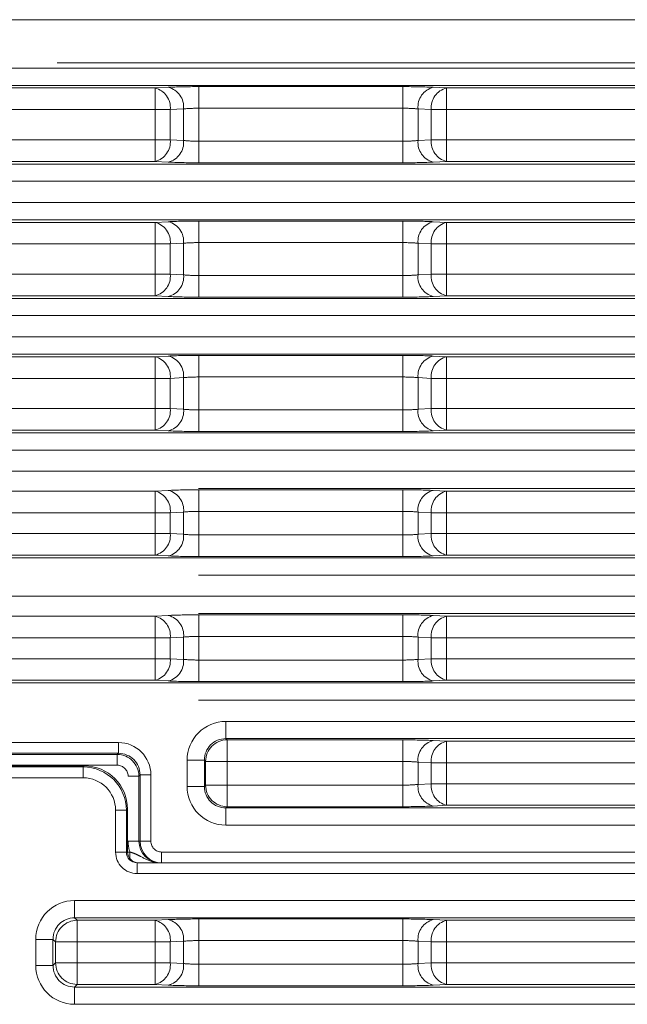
# Model space of a CAD drawing. Header units: millimetres. Extents: x 2 to 601, y 5 to 415.
# Tile 63 of 144: x 87.8 to 90.61, y 307.92 to 312.47. Entities that reach past the tile are written whole.
import ezdxf

# ---------------------------------------------------------------- set-up
doc = ezdxf.new("R2010")
doc.units = ezdxf.units.MM
doc.linetypes.add('PHANTOM', pattern=[12.7, 6.35, -1.27, 1.27, -1.27, 1.27, -1.27])

msp = doc.modelspace()

# ---------------------------------------------------------------- linework, layer by layer
at = {"color": 7, "linetype": 'Continuous', "lineweight": 15}
for p, q in [((86.873, 312.4744), (94.323, 312.4744)), ((88.0965, 309.0227), (87.4996, 309.0227)), ((88.2967, 308.6243), (88.2965, 308.823)), ((88.2965, 308.823), (88.2965, 308.8229)), ((88.3415, 308.5744), (92.7415, 308.5744)), ((92.8546, 308.5744), (88.4546, 308.5744))]:
    msp.add_line(p, q, dxfattribs=at)
at = {"color": 7, "linetype": 'PHANTOM', "lineweight": 0}
for p, q in [((86.2719, 312.2503), (92.546, 312.2503)), ((94.3209, 312.2744), (86.8752, 312.2744)), ((92.546, 312.1704), (86.2719, 312.1704)), ((86.2839, 312.1584), (88.4238, 312.1584)), ((88.4238, 312.1584), (88.4852, 312.1616)), ((88.4238, 312.0585), (88.4238, 312.1584)), ((88.6266, 312.1647), (89.5695, 312.1647)), ((88.6266, 312.0648), (88.6266, 312.1647)), ((89.5695, 312.0648), (89.5695, 312.1647)), ((89.7109, 312.1616), (89.7723, 312.1584)), ((89.7723, 312.1584), (91.4238, 312.1584)), ((89.7723, 312.0585), (89.7723, 312.1584)), ((88.4238, 312.0585), (86.2839, 312.0585)), ((88.4945, 312.0585), (88.4238, 312.0585)), ((88.4238, 311.9187), (88.4238, 312.0585)), ((88.5559, 312.0617), (88.4945, 312.0585)), ((88.4945, 312.0585), (88.4945, 311.9187)), ((88.5559, 311.9155), (88.5559, 312.0617)), ((89.5695, 312.0648), (88.6266, 312.0648)), ((88.6266, 312.0648), (88.6266, 311.9124)), ((89.5695, 311.9124), (89.5695, 312.0648)), ((89.7016, 312.0585), (89.6402, 312.0617)), ((89.6402, 312.0617), (89.6402, 311.9155)), ((89.7723, 312.0585), (89.7016, 312.0585)), ((89.7016, 311.9187), (89.7016, 312.0585)), ((91.4238, 312.0585), (89.7723, 312.0585)), ((89.7723, 312.0585), (89.7723, 311.9187)), ((86.2839, 311.9187), (88.4238, 311.9187)), ((88.4238, 311.8188), (88.4238, 311.9187)), ((88.4238, 311.9187), (88.4945, 311.9187)), ((88.4945, 311.9187), (88.5559, 311.9155)), ((88.6266, 311.8125), (88.6266, 311.9124)), ((88.6266, 311.9124), (89.5695, 311.9124)), ((89.5695, 311.8125), (89.5695, 311.9124)), ((89.6402, 311.9155), (89.7016, 311.9187)), ((89.7016, 311.9187), (89.7723, 311.9187)), ((89.7723, 311.8188), (89.7723, 311.9187)), ((89.7723, 311.9187), (91.4238, 311.9187)), ((86.2719, 311.8068), (92.8996, 311.8068)), ((88.4238, 311.8188), (86.2839, 311.8188)), ((88.4852, 311.8156), (88.4238, 311.8188)), ((89.5695, 311.8125), (88.6266, 311.8125)), ((89.7723, 311.8188), (89.7109, 311.8156)), ((91.4238, 311.8188), (89.7723, 311.8188)), ((92.8996, 311.7269), (86.2719, 311.7269)), ((86.2719, 311.6287), (92.8996, 311.6287)), ((92.8996, 311.5489), (86.2719, 311.5489)), ((86.2839, 311.5368), (88.4238, 311.5368)), ((88.4238, 311.5368), (88.4852, 311.54)), ((88.4238, 311.437), (88.4238, 311.5368)), ((88.6266, 311.5431), (89.5695, 311.5431)), ((88.6266, 311.4432), (88.6266, 311.5431)), ((89.5695, 311.4432), (89.5695, 311.5431)), ((89.7109, 311.54), (89.7723, 311.5368)), ((89.7723, 311.5368), (91.4238, 311.5368)), ((89.7723, 311.437), (89.7723, 311.5368)), ((88.4238, 311.437), (86.2839, 311.437)), ((88.4945, 311.437), (88.4238, 311.437)), ((88.4238, 311.2972), (88.4238, 311.437)), ((88.5559, 311.4402), (88.4945, 311.437)), ((88.4945, 311.437), (88.4945, 311.2972)), ((88.5559, 311.2939), (88.5559, 311.4402)), ((89.5695, 311.4432), (88.6266, 311.4432)), ((88.6266, 311.4432), (88.6266, 311.2909)), ((89.5695, 311.2909), (89.5695, 311.4432)), ((89.7016, 311.437), (89.6402, 311.4402)), ((89.6402, 311.4402), (89.6402, 311.2939)), ((89.7723, 311.437), (89.7016, 311.437)), ((89.7016, 311.2972), (89.7016, 311.437)), ((91.4238, 311.437), (89.7723, 311.437)), ((89.7723, 311.437), (89.7723, 311.2972)), ((86.2839, 311.2972), (88.4238, 311.2972)), ((88.4238, 311.1973), (88.4238, 311.2972)), ((88.4238, 311.2972), (88.4945, 311.2972)), ((88.4945, 311.2972), (88.5559, 311.2939)), ((89.6402, 311.2939), (89.7016, 311.2972)), ((89.7016, 311.2972), (89.7723, 311.2972)), ((89.7723, 311.1973), (89.7723, 311.2972)), ((89.7723, 311.2972), (91.4238, 311.2972)), ((88.6266, 311.191), (88.6266, 311.2909)), ((88.6266, 311.2909), (89.5695, 311.2909)), ((89.5695, 311.191), (89.5695, 311.2909)), ((86.2719, 311.1853), (92.8996, 311.1853)), ((88.4238, 311.1973), (86.2839, 311.1973)), ((88.4852, 311.1941), (88.4238, 311.1973)), ((89.5695, 311.191), (88.6266, 311.191)), ((89.7723, 311.1973), (89.7109, 311.1941)), ((91.4238, 311.1973), (89.7723, 311.1973)), ((92.8996, 311.1054), (86.2719, 311.1054)), ((86.2719, 311.0072), (92.8996, 311.0072)), ((92.8996, 310.9273), (86.2719, 310.9273)), ((86.2839, 310.9153), (88.4238, 310.9153)), ((88.4238, 310.9153), (88.4852, 310.9185)), ((88.4238, 310.8154), (88.4238, 310.9153)), ((88.6266, 310.9216), (89.5695, 310.9216)), ((88.6266, 310.8217), (88.6266, 310.9216)), ((89.5695, 310.8217), (89.5695, 310.9216)), ((89.7109, 310.9185), (89.7723, 310.9153)), ((89.7723, 310.9153), (91.4238, 310.9153)), ((89.7723, 310.8154), (89.7723, 310.9153)), ((88.4238, 310.8154), (86.2839, 310.8154)), ((88.4945, 310.8154), (88.4238, 310.8154)), ((88.4238, 310.6756), (88.4238, 310.8154)), ((88.5559, 310.8187), (88.4945, 310.8154)), ((88.4945, 310.8154), (88.4945, 310.6756)), ((88.5559, 310.6724), (88.5559, 310.8187)), ((89.5695, 310.8217), (88.6266, 310.8217)), ((88.6266, 310.8217), (88.6266, 310.6693)), ((89.5695, 310.6693), (89.5695, 310.8217)), ((89.7016, 310.8154), (89.6402, 310.8187)), ((89.6402, 310.8187), (89.6402, 310.6724)), ((89.7723, 310.8154), (89.7016, 310.8154)), ((89.7016, 310.6756), (89.7016, 310.8154)), ((91.4238, 310.8154), (89.7723, 310.8154)), ((89.7723, 310.8154), (89.7723, 310.6756)), ((86.2839, 310.6756), (88.4238, 310.6756)), ((88.4238, 310.5758), (88.4238, 310.6756)), ((88.4238, 310.6756), (88.4945, 310.6756)), ((88.4945, 310.6756), (88.5559, 310.6724)), ((88.6266, 310.5695), (88.6266, 310.6693)), ((88.6266, 310.6693), (89.5695, 310.6693)), ((89.5695, 310.5695), (89.5695, 310.6693)), ((89.6402, 310.6724), (89.7016, 310.6756)), ((89.7016, 310.6756), (89.7723, 310.6756)), ((89.7723, 310.5758), (89.7723, 310.6756)), ((89.7723, 310.6756), (91.4238, 310.6756)), ((88.4238, 310.5758), (86.2839, 310.5758)), ((88.4852, 310.5725), (88.4238, 310.5758)), ((89.5695, 310.5695), (88.6266, 310.5695)), ((89.7723, 310.5758), (89.7109, 310.5725)), ((91.4238, 310.5758), (89.7723, 310.5758)), ((86.2719, 310.5637), (92.8996, 310.5637)), ((92.8996, 310.4839), (86.2719, 310.4839)), ((86.2719, 310.3857), (94.9742, 310.3857)), ((94.9742, 310.3058), (86.2719, 310.3058)), ((86.2839, 310.2938), (88.4238, 310.2938)), ((88.4238, 310.2938), (88.4852, 310.297)), ((88.4238, 310.1939), (88.4238, 310.2938)), ((88.6266, 310.3001), (89.5695, 310.3001)), ((88.6266, 310.2002), (88.6266, 310.3001)), ((89.5695, 310.2002), (89.5695, 310.3001)), ((89.7109, 310.297), (89.7723, 310.2938)), ((89.7723, 310.2938), (91.4238, 310.2938)), ((89.7723, 310.1939), (89.7723, 310.2938)), ((89.5695, 310.2002), (88.6266, 310.2002)), ((88.6266, 310.2002), (88.6266, 310.0909)), ((89.5695, 310.0909), (89.5695, 310.2002)), ((88.4238, 310.1939), (86.2839, 310.1939)), ((88.4945, 310.1939), (88.4238, 310.1939)), ((88.4238, 310.0972), (88.4238, 310.1939)), ((88.5559, 310.1971), (88.4945, 310.1939)), ((88.4945, 310.1939), (88.4945, 310.0972)), ((88.5559, 310.0939), (88.5559, 310.1971)), ((89.7016, 310.1939), (89.6402, 310.1971)), ((89.6402, 310.1971), (89.6402, 310.0939)), ((89.7723, 310.1939), (89.7016, 310.1939)), ((89.7016, 310.0972), (89.7016, 310.1939)), ((91.4238, 310.1939), (89.7723, 310.1939)), ((89.7723, 310.1939), (89.7723, 310.0972)), ((86.2839, 310.0972), (88.4238, 310.0972)), ((88.4238, 309.9973), (88.4238, 310.0972)), ((88.4238, 310.0972), (88.4945, 310.0972)), ((88.4945, 310.0972), (88.5559, 310.0939)), ((88.6266, 309.991), (88.6266, 310.0909)), ((88.6266, 310.0909), (89.5695, 310.0909)), ((89.5695, 309.991), (89.5695, 310.0909)), ((89.6402, 310.0939), (89.7016, 310.0972)), ((89.7016, 310.0972), (89.7723, 310.0972)), ((89.7723, 309.9973), (89.7723, 310.0972)), ((89.7723, 310.0972), (91.4238, 310.0972)), ((86.2719, 309.9853), (94.9742, 309.9853)), ((88.4238, 309.9973), (86.2839, 309.9973)), ((88.4852, 309.9941), (88.4238, 309.9973)), ((89.5695, 309.991), (88.6266, 309.991)), ((89.7723, 309.9973), (89.7109, 309.9941)), ((91.4238, 309.9973), (89.7723, 309.9973)), ((94.9742, 309.9054), (86.2719, 309.9054)), ((86.2719, 309.8072), (94.9742, 309.8072)), ((94.9742, 309.7273), (86.2719, 309.7273)), ((86.2839, 309.7153), (88.4238, 309.7153)), ((88.4238, 309.7153), (88.4852, 309.7185)), ((88.4238, 309.7153), (88.4238, 309.6154)), ((88.6266, 309.7216), (89.5695, 309.7216)), ((88.6266, 309.7216), (88.6266, 309.6217)), ((89.5695, 309.7216), (89.5695, 309.6217)), ((89.7109, 309.7185), (89.7723, 309.7153)), ((89.7723, 309.7153), (91.4238, 309.7153)), ((89.7723, 309.6154), (89.7723, 309.7153)), ((88.4238, 309.6154), (86.2839, 309.6154)), ((88.4945, 309.6154), (88.4238, 309.6154)), ((88.4238, 309.5187), (88.4238, 309.6154)), ((88.5559, 309.6187), (88.4945, 309.6154)), ((88.4945, 309.6154), (88.4945, 309.5187)), ((88.5559, 309.5155), (88.5559, 309.6187)), ((89.5695, 309.6217), (88.6266, 309.6217)), ((88.6266, 309.6217), (88.6266, 309.5124)), ((89.5695, 309.5124), (89.5695, 309.6217)), ((89.7016, 309.6154), (89.6402, 309.6187)), ((89.6402, 309.6187), (89.6402, 309.5155)), ((89.7723, 309.6154), (89.7016, 309.6154)), ((89.7016, 309.5187), (89.7016, 309.6154)), ((91.4238, 309.6154), (89.7723, 309.6154)), ((89.7723, 309.6154), (89.7723, 309.5187)), ((86.2839, 309.5187), (88.4238, 309.5187)), ((88.4238, 309.4188), (88.4238, 309.5187)), ((88.4238, 309.5187), (88.4945, 309.5187)), ((88.4945, 309.5187), (88.5559, 309.5155)), ((89.6402, 309.5155), (89.7016, 309.5187)), ((89.7016, 309.5187), (89.7723, 309.5187)), ((89.7723, 309.4188), (89.7723, 309.5187)), ((89.7723, 309.5187), (91.4238, 309.5187)), ((88.6266, 309.4125), (88.6266, 309.5124)), ((88.6266, 309.5124), (89.5695, 309.5124)), ((89.5695, 309.4125), (89.5695, 309.5124)), ((86.2719, 309.4068), (94.9742, 309.4068)), ((88.4238, 309.4188), (86.2839, 309.4188)), ((88.4852, 309.4156), (88.4238, 309.4188)), ((89.5695, 309.4125), (88.6266, 309.4125)), ((89.7723, 309.4188), (89.7109, 309.4156)), ((91.4238, 309.4188), (89.7723, 309.4188)), ((94.9742, 309.3269), (86.2719, 309.3269)), ((88.7519, 309.2287), (93.1442, 309.2287)), ((88.7519, 309.2287), (88.7519, 309.1488)), ((87.3414, 309.1309), (88.2547, 309.1309)), ((88.2547, 309.1309), (88.2547, 309.0809)), ((93.1442, 309.1488), (88.7519, 309.1488)), ((88.7519, 309.1488), (88.7576, 309.1431)), ((88.7576, 309.1431), (89.5695, 309.1431)), ((88.7576, 309.1431), (88.7576, 309.0433)), ((89.5695, 309.1431), (89.5695, 309.0433)), ((89.7109, 309.1401), (89.7723, 309.1368)), ((89.7723, 309.1368), (91.4238, 309.1368)), ((89.7723, 309.037), (89.7723, 309.1368)), ((88.2547, 309.0809), (87.3414, 309.0809)), ((87.3467, 309.0756), (88.2493, 309.0756)), ((88.2493, 309.0756), (88.2547, 309.0809)), ((88.2493, 309.0756), (88.2493, 309.0257)), ((88.2493, 309.0257), (87.3467, 309.0257)), ((88.0965, 309.0227), (87.4996, 309.0227)), ((87.5046, 309.0178), (88.0915, 309.0178)), ((88.0915, 309.0178), (88.0965, 309.0227)), ((88.0915, 309.0178), (88.0915, 308.9678)), ((88.5721, 308.9282), (88.5721, 309.049)), ((88.5721, 309.049), (88.652, 309.049)), ((88.652, 309.049), (88.652, 308.9282)), ((88.6577, 309.0433), (88.652, 309.049)), ((88.6577, 308.9339), (88.6577, 309.0433)), ((88.6577, 309.0433), (88.7576, 309.0433)), ((89.5695, 309.0433), (88.7576, 309.0433)), ((88.7576, 309.0433), (88.7576, 308.9339)), ((89.5695, 308.9339), (89.5695, 309.0433)), ((89.7016, 309.037), (89.6402, 309.0402)), ((89.6402, 309.0402), (89.6402, 308.937)), ((89.7723, 309.037), (89.7016, 309.037)), ((89.7016, 308.9402), (89.7016, 309.037)), ((91.4238, 309.037), (89.7723, 309.037)), ((89.7723, 309.037), (89.7723, 308.9402)), ((88.3493, 308.9757), (88.2993, 308.9757)), ((88.3546, 308.981), (88.3493, 308.9757)), ((88.3493, 308.9757), (88.3493, 308.6743)), ((88.4046, 308.981), (88.3546, 308.981)), ((88.3546, 308.6743), (88.3546, 308.981)), ((88.4046, 308.981), (88.4046, 308.6743)), ((88.0915, 308.9678), (87.5046, 308.9678)), ((88.5721, 308.9282), (88.652, 308.9282)), ((88.652, 308.9282), (88.6577, 308.9339)), ((88.6577, 308.9339), (88.7576, 308.9339)), ((88.7576, 308.8341), (88.7576, 308.9339)), ((88.7576, 308.9339), (89.5695, 308.9339)), ((89.5695, 308.8341), (89.5695, 308.9339)), ((89.6402, 308.937), (89.7016, 308.9402)), ((89.7016, 308.9402), (89.7723, 308.9402)), ((89.7723, 308.8404), (89.7723, 308.9402)), ((89.7723, 308.9402), (91.4238, 308.9402)), ((88.7576, 308.8341), (88.7519, 308.8283)), ((89.5695, 308.8341), (88.7576, 308.8341)), ((89.7723, 308.8404), (89.7109, 308.8371)), ((91.4238, 308.8404), (89.7723, 308.8404)), ((88.2415, 308.6244), (88.2415, 308.8179)), ((88.2915, 308.8179), (88.2415, 308.8179)), ((88.2965, 308.8229), (88.2915, 308.8179)), ((88.2915, 308.8179), (88.2915, 308.6244)), ((88.2967, 308.6244), (88.2965, 308.8229)), ((88.7519, 308.8283), (88.7519, 308.7484)), ((88.7519, 308.8283), (93.1442, 308.8283)), ((93.1442, 308.7484), (88.7519, 308.7484)), ((88.3493, 308.6743), (88.2993, 308.6743)), ((88.3493, 308.6743), (88.3546, 308.6743)), ((88.4046, 308.6743), (88.3546, 308.6743)), ((88.2915, 308.6244), (88.2415, 308.6244)), ((88.2915, 308.6244), (88.2967, 308.6244)), ((88.2967, 308.6244), (88.3079, 308.6244)), ((88.3079, 308.6244), (88.3079, 308.5928)), ((88.4546, 308.6244), (92.8546, 308.6244)), ((88.4546, 308.6244), (88.4546, 308.5744)), ((88.3415, 308.5744), (88.3415, 308.5244)), ((92.7415, 308.5244), (88.3415, 308.5244)), ((88.0519, 308.4003), (92.4442, 308.4003)), ((88.0519, 308.3204), (88.0519, 308.4003)), ((92.4442, 308.3204), (88.0519, 308.3204)), ((88.0519, 308.3204), (88.0639, 308.3084)), ((88.0639, 308.3084), (88.4238, 308.3084)), ((88.0639, 308.2085), (88.0639, 308.3084)), ((88.4238, 308.3084), (88.4852, 308.3116)), ((88.4238, 308.2085), (88.4238, 308.3084)), ((88.6266, 308.3146), (89.5695, 308.3146)), ((88.6266, 308.3146), (88.6266, 308.2148)), ((89.5695, 308.3146), (89.5695, 308.2148)), ((89.7109, 308.3116), (89.7723, 308.3084)), ((89.7723, 308.3084), (91.4238, 308.3084)), ((89.7723, 308.3084), (89.7723, 308.2085)), ((87.8721, 308.0997), (87.8721, 308.2205)), ((87.952, 308.2205), (87.8721, 308.2205)), ((87.952, 308.2205), (87.952, 308.0997)), ((87.964, 308.2085), (87.952, 308.2205)), ((87.964, 308.1118), (87.964, 308.2085)), ((88.0639, 308.2085), (87.964, 308.2085)), ((88.4238, 308.2085), (88.0639, 308.2085)), ((88.0639, 308.2085), (88.0639, 308.1118)), ((88.4945, 308.2085), (88.4238, 308.2085)), ((88.4238, 308.1118), (88.4238, 308.2085)), ((88.5559, 308.2117), (88.4945, 308.2085)), ((88.4945, 308.2085), (88.4945, 308.1118)), ((88.5559, 308.1085), (88.5559, 308.2117)), ((89.5695, 308.2148), (88.6266, 308.2148)), ((88.6266, 308.2148), (88.6266, 308.1055)), ((89.5695, 308.1055), (89.5695, 308.2148)), ((89.7016, 308.2085), (89.6402, 308.2117)), ((89.6402, 308.2117), (89.6402, 308.1085)), ((89.7723, 308.2085), (89.7016, 308.2085)), ((89.7016, 308.1118), (89.7016, 308.2085)), ((91.4238, 308.2085), (89.7723, 308.2085)), ((89.7723, 308.2085), (89.7723, 308.1118)), ((87.952, 308.0997), (87.964, 308.1118)), ((88.0639, 308.1118), (87.964, 308.1118)), ((88.0639, 308.1118), (88.0639, 308.0119)), ((88.0639, 308.1118), (88.4238, 308.1118)), ((88.4238, 308.1118), (88.4238, 308.0119)), ((88.4238, 308.1118), (88.4945, 308.1118)), ((88.4945, 308.1118), (88.5559, 308.1085)), ((88.6266, 308.1055), (88.6266, 308.0056)), ((88.6266, 308.1055), (89.5695, 308.1055)), ((89.5695, 308.1055), (89.5695, 308.0056)), ((89.6402, 308.1085), (89.7016, 308.1118)), ((89.7016, 308.1118), (89.7723, 308.1118)), ((89.7723, 308.1118), (89.7723, 308.0119)), ((89.7723, 308.1118), (91.4238, 308.1118)), ((87.952, 308.0997), (87.8721, 308.0997)), ((88.0639, 308.0119), (88.0519, 307.9999)), ((88.0519, 307.92), (88.0519, 307.9999)), ((88.0519, 307.9999), (92.4442, 307.9999)), ((88.4238, 308.0119), (88.0639, 308.0119)), ((88.4852, 308.0087), (88.4238, 308.0119)), ((89.5695, 308.0056), (88.6266, 308.0056)), ((89.7723, 308.0119), (89.7109, 308.0087)), ((91.4238, 308.0119), (89.7723, 308.0119)), ((92.4442, 307.92), (88.0519, 307.92))]:
    msp.add_line(p, q, dxfattribs=at)
for centre, radius, start, end in [((88.4015, 312.0676), 0.0934, 354.3971, 76.2001), ((88.4629, 312.0708), 0.0934, 354.3969, 76.2003), ((89.7332, 312.0708), 0.0934, 103.7998, 185.603), ((89.7946, 312.0676), 0.0934, 103.7998, 185.6031), ((88.4015, 311.9096), 0.0934, 283.7993, 5.5907), ((88.4629, 311.9064), 0.0934, 283.7991, 5.5909), ((89.7332, 311.9064), 0.0934, 174.4092, 256.2008), ((89.7946, 311.9096), 0.0934, 174.4092, 256.2008), ((88.4015, 311.4461), 0.0934, 354.4093, 76.2007), ((88.4629, 311.4493), 0.0934, 354.4091, 76.2009), ((89.7332, 311.4493), 0.0934, 103.7992, 185.5908), ((89.7946, 311.4461), 0.0934, 103.7992, 185.5908), ((88.4015, 311.2881), 0.0935, 283.8066, 5.5962), ((88.4629, 311.2848), 0.0935, 283.8064, 5.5964), ((89.7332, 311.2848), 0.0935, 174.4037, 256.1935), ((89.7946, 311.2881), 0.0935, 174.4036, 256.1935), ((88.4015, 310.8245), 0.0934, 354.4093, 76.2007), ((88.4629, 310.8278), 0.0934, 354.4091, 76.2009), ((89.7332, 310.8278), 0.0934, 103.7992, 185.5908), ((89.7946, 310.8245), 0.0934, 103.7992, 185.5908), ((88.4014, 310.6665), 0.0935, 283.8211, 5.5818), ((88.4629, 310.6633), 0.0935, 283.8064, 5.5964), ((89.7332, 310.6633), 0.0935, 174.4037, 256.1935), ((89.7946, 310.6665), 0.0935, 174.4181, 256.179), ((88.4014, 310.203), 0.0935, 354.4182, 76.1789), ((88.4629, 310.2062), 0.0935, 354.418, 76.1791), ((89.7332, 310.2062), 0.0935, 103.821, 185.5819), ((89.7946, 310.203), 0.0935, 103.821, 185.5819), ((88.4014, 310.0881), 0.0935, 283.8297, 5.5732), ((88.4628, 310.0849), 0.0935, 283.8295, 5.5734), ((89.7332, 310.0849), 0.0935, 174.4267, 256.1704), ((89.7947, 310.0881), 0.0935, 174.4267, 256.1704), ((88.4015, 309.6245), 0.0935, 354.4038, 76.1934), ((88.4629, 309.6278), 0.0935, 354.4036, 76.1936), ((89.7332, 309.6278), 0.0935, 103.8065, 185.5963), ((89.7946, 309.6245), 0.0935, 103.8065, 185.5964), ((88.4015, 309.5096), 0.0934, 283.7993, 5.5907), ((89.7946, 309.5096), 0.0934, 174.4092, 256.2008), ((88.4629, 309.5064), 0.0934, 283.7991, 5.5909), ((89.7332, 309.5064), 0.0934, 174.4092, 256.2008), ((88.7579, 309.0429), 0.1002, 90.187, 179.8191), ((89.7332, 309.0493), 0.0935, 103.8065, 185.5963), ((89.7946, 309.0461), 0.0935, 103.8065, 185.5964), ((88.2493, 308.9756), 0.1, 0.0196, 89.9804), ((88.7579, 308.9342), 0.1002, 180.1889, 269.8187), ((89.7332, 308.9279), 0.0934, 174.4092, 256.2008), ((89.7946, 308.9311), 0.0934, 174.4092, 256.2008), ((88.0642, 308.2082), 0.1002, 90.1814, 179.811), ((88.4015, 308.2176), 0.0934, 354.4093, 76.2007), ((88.4629, 308.2208), 0.0934, 354.4091, 76.2009), ((89.7332, 308.2208), 0.0934, 103.7992, 185.5908), ((89.7946, 308.2176), 0.0934, 103.7992, 185.5908), ((88.0642, 308.1121), 0.1002, 180.1753, 269.8186), ((88.4015, 308.1026), 0.0935, 283.8066, 5.5962), ((88.4629, 308.0994), 0.0934, 283.7997, 5.6031), ((89.7332, 308.0994), 0.0934, 174.397, 256.2002), ((89.7946, 308.1026), 0.0935, 174.4036, 256.1935)]:
    msp.add_arc(centre, radius, start, end, dxfattribs=at)
at = {"color": 7, "linetype": 'Continuous', "lineweight": 15}
for centre, radius, start, end in [((88.4546, 308.6744), 0.1, 180, 270), ((88.3467, 308.6244), 0.05, 180.0052, 269.9795)]:
    msp.add_arc(centre, radius, start, end, dxfattribs=at)
at = {"color": 7, "linetype": 'PHANTOM', "lineweight": 0}
for centre, major_axis, ratio, start_param, end_param in [((88.6266, 312.1542), (0.2, 0), 0.052408, 1.570796, 2.356194), ((89.5695, 312.1542), (0.2, 0), 0.052408, 0.785398, 1.570796), ((88.6266, 312.0543), (0.1, 0), 0.104816, 1.570796, 2.356194), ((89.5695, 312.0543), (0.1, 0), 0.104816, 0.785398, 1.570796), ((88.6266, 311.9229), (0.1, 0), 0.104816, 3.926991, 4.712389), ((89.5695, 311.9229), (0.1, 0), 0.104816, 4.712389, 5.497787), ((88.6266, 311.823), (0.2, 0), 0.052408, 3.926991, 4.712389), ((89.5695, 311.823), (0.2, 0), 0.052408, 4.712389, 5.497787), ((88.6266, 311.5326), (0.2, 0), 0.052408, 1.570796, 2.356194), ((89.5695, 311.5326), (0.2, 0), 0.052408, 0.785398, 1.570796), ((88.6266, 311.4328), (0.1, 0), 0.104816, 1.570796, 2.356194), ((89.5695, 311.4328), (0.1, 0), 0.104816, 0.785398, 1.570796), ((88.6266, 311.3014), (0.1, 0), 0.104816, 3.926991, 4.712389), ((89.5695, 311.3014), (0.1, 0), 0.104816, 4.712389, 5.497787), ((88.6266, 311.2015), (0.2, 0), 0.052408, 3.926991, 4.712389), ((89.5695, 311.2015), (0.2, 0), 0.052408, 4.712389, 5.497787), ((88.6266, 310.9111), (0.2, 0), 0.052408, 1.570796, 2.356194), ((89.5695, 310.9111), (0.2, 0), 0.052408, 0.785398, 1.570796), ((88.6266, 310.8112), (0.1, 0), 0.104816, 1.570796, 2.356194), ((89.5695, 310.8112), (0.1, 0), 0.104816, 0.785398, 1.570796), ((88.6266, 310.6798), (0.1, 0), 0.104816, 3.926991, 4.712389), ((89.5695, 310.6798), (0.1, 0), 0.104816, 4.712389, 5.497787), ((88.6266, 310.58), (0.2, 0), 0.052408, 3.926991, 4.712389), ((89.5695, 310.58), (0.2, 0), 0.052408, 4.712389, 5.497787), ((88.6266, 310.2896), (0.2, 0), 0.052408, 1.570796, 2.356194), ((89.5695, 310.2896), (0.2, 0), 0.052408, 0.785398, 1.570796), ((88.6266, 310.1897), (0.1, 0), 0.104816, 1.570796, 2.356194), ((89.5695, 310.1897), (0.1, 0), 0.104816, 0.785398, 1.570796), ((88.6266, 310.1014), (0.1, 0), 0.104816, 3.926991, 4.712389), ((89.5695, 310.1014), (0.1, 0), 0.104816, 4.712389, 5.497787), ((88.6266, 310.0015), (0.2, 0), 0.052408, 3.926991, 4.712389), ((89.5695, 310.0015), (0.2, 0), 0.052408, 4.712389, 5.497787), ((88.6266, 309.7111), (0.2, 0), 0.052408, 1.570796, 2.356194), ((89.5695, 309.7111), (0.2, 0), 0.052408, 0.785398, 1.570796), ((88.6266, 309.6112), (0.1, 0), 0.104816, 1.570796, 2.356194), ((89.5695, 309.6112), (0.1, 0), 0.104816, 0.785398, 1.570796), ((88.6266, 309.5229), (0.1, 0), 0.104816, 3.926991, 4.712389), ((89.5695, 309.5229), (0.1, 0), 0.104816, 4.712389, 5.497787), ((88.6266, 309.423), (0.2, 0), 0.052408, 3.926991, 4.712389), ((89.5695, 309.423), (0.2, 0), 0.052408, 4.712389, 5.497787), ((88.7524, 309.0485), (0.1276, -0.1276), 0.997265, 2.357564, 3.925621), ((88.2546, 308.9809), (-0.1061, -0.1061), 0.999315, 2.356537, 3.926648), ((88.7524, 309.0485), (0.0712, -0.0712), 0.992925, 2.357564, 3.925621), ((89.5695, 309.1326), (0.2, 0), 0.052408, 0.785398, 1.570796), ((88.2546, 308.9809), (0.0708, 0.0708), 0.998631, 5.49813, 7.068241), ((88.0914, 308.8177), (0.1415, 0.1415), 0.999657, 5.49813, 7.068241), ((88.2493, 308.9756), (-0.0354, -0.0354), 0.999315, 2.356537, 3.926648), ((89.5695, 309.0328), (0.1, 0), 0.104816, 0.785398, 1.570796), ((88.0914, 308.8177), (0.1061, 0.1061), 0.999315, 5.49813, 7.068241), ((88.7524, 308.9287), (0.1276, 0.1276), 0.997265, 2.357564, 3.925621), ((88.7524, 308.9287), (0.0712, 0.0712), 0.992925, 2.357564, 3.925621), ((89.5695, 308.9444), (0.1, 0), 0.104816, 4.712389, 5.497787), ((89.5695, 308.8445), (0.2, 0), 0.052408, 4.712389, 5.497787), ((88.4494, 308.6744), (0.1501, 0), 0.999657, 3.141593, 3.48143), ((88.4546, 308.6744), (0.05, 0), 0.999657, 3.141593, 4.712389), ((88.3415, 308.6244), (-0.1, 0), 0.999657, 0, 1.570796), ((88.0524, 308.22), (0.1276, -0.1276), 0.997265, 2.357564, 3.925621), ((88.0524, 308.22), (0.0712, -0.0712), 0.992925, 2.357564, 3.925621), ((88.6266, 308.3042), (0.2, 0), 0.052408, 1.570796, 2.356194), ((89.5695, 308.3042), (0.2, 0), 0.052408, 0.785398, 1.570796), ((88.6266, 308.2043), (0.1, 0), 0.104816, 1.570796, 2.356194), ((89.5695, 308.2043), (0.1, 0), 0.104816, 0.785398, 1.570796), ((88.6266, 308.1159), (0.1, 0), 0.104816, 3.926991, 4.712389), ((89.5695, 308.1159), (0.1, 0), 0.104816, 4.712389, 5.497787), ((88.0524, 308.1002), (0.1276, 0.1276), 0.997265, 2.357564, 3.925621), ((88.0524, 308.1002), (0.0712, 0.0712), 0.992925, 2.357564, 3.925621), ((88.6266, 308.0161), (0.2, 0), 0.052408, 3.926991, 4.712389), ((89.5695, 308.0161), (0.2, 0), 0.052408, 4.712389, 5.497787)]:
    msp.add_ellipse(centre, major_axis=major_axis, ratio=ratio, start_param=start_param, end_param=end_param, dxfattribs=at)
at = {"color": 7, "linetype": 'Continuous', "lineweight": 15}
for centre, major_axis, ratio, start_param, end_param in [((88.0965, 308.8228), (0.1975, -0.032), 0.999458, 0.161449, 1.73156), ((88.4494, 308.6744), (0.1001, 0), 0.999315, 3.141593, 4.712389), ((88.3415, 308.6244), (0.0501, 0), 0.998973, 3.141593, 4.712389)]:
    msp.add_ellipse(centre, major_axis=major_axis, ratio=ratio, start_param=start_param, end_param=end_param, dxfattribs=at)
at = {"color": 7, "linetype": 'PHANTOM', "lineweight": 0}
msp.add_open_spline([(88.3079, 308.6244), (88.3159, 308.6218), (88.3335, 308.6162), (88.3676, 308.5983), (88.3997, 308.5813), (88.4319, 308.5752), (88.4433, 308.5744), (88.4492, 308.5744), (88.4494, 308.5744)], degree=3, knots=[0, 0, 0, 0, 0.157762, 0.345373, 0.77234, 0.883385, 0.995883, 1, 1, 1, 1], dxfattribs=at)

doc.saveas('drawing.dxf')
